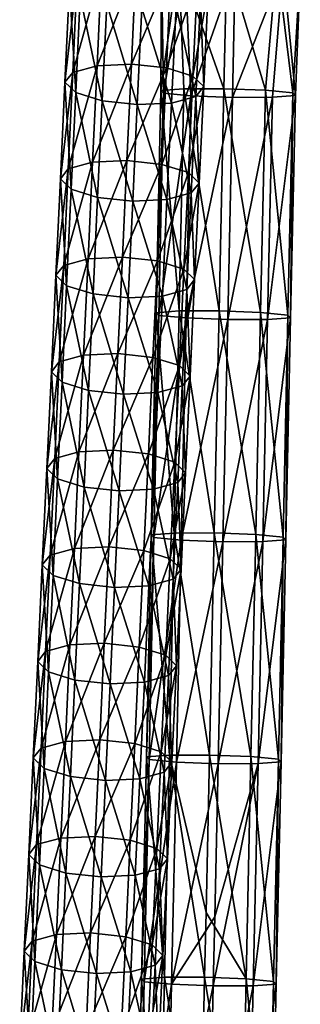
# Model space of a CAD drawing. Header units: millimetres. Extents: x -311 to 311, y 0 to 890.
# Tile 2 of 70: x -266 to -215, y 155 to 331. Entities that reach past the tile are written whole.
import ezdxf

# ---------------------------------------------------------------- set-up
doc = ezdxf.new("R2010")
doc.units = ezdxf.units.MM
doc.header["$LTSCALE"] = 81.481481
for name, color, linetype in [('1', 7, 'CONTINUOUS'), ('2', 7, 'CONTINUOUS'), ('32', 7, 'CONTINUOUS'), ('33', 7, 'CONTINUOUS')]:
    doc.layers.add(name, color=color, linetype=linetype)

msp = doc.modelspace()

# ---------------------------------------------------------------- linework, layer by layer
at = {"layer": '1', "linetype": 'Continuous'}
for points in [[(-240.18, 318.73, -28.37), (-236.04, 319.04, -21.86), (-236.95, 342.16, -24.64), (-240.18, 318.73, -28.37)], [(-240.05, 341.67, -33.68), (-240.18, 318.73, -28.37), (-236.95, 342.16, -24.64), (-240.05, 341.67, -33.68)], [(-239.7, 318.25, -36.07), (-240.18, 318.73, -28.37), (-240.05, 341.67, -33.68), (-239.7, 318.25, -36.07)], [(-235.85, 341.06, -42.25), (-239.7, 318.25, -36.07), (-240.05, 341.67, -33.68), (-235.85, 341.06, -42.25)], [(-236.95, 342.16, -24.64), (-228.86, 319.05, -19.02), (-228.35, 342.23, -20.43), (-236.95, 342.16, -24.64)], [(-236.04, 319.04, -21.86), (-228.86, 319.05, -19.02), (-236.95, 342.16, -24.64), (-236.04, 319.04, -21.86)], [(-234.78, 317.78, -42.01), (-239.7, 318.25, -36.07), (-235.85, 341.06, -42.25), (-234.78, 317.78, -42.01)], [(-226.8, 340.67, -45.34), (-234.78, 317.78, -42.01), (-235.85, 341.06, -42.25), (-226.8, 340.67, -45.34)], [(-227.3, 317.5, -43.92), (-234.78, 317.78, -42.01), (-226.8, 340.67, -45.34), (-227.3, 317.5, -43.92)], [(-241.05, 278.84, -25.93), (-236.91, 279.15, -19.42), (-240.18, 318.73, -28.37), (-241.05, 278.84, -25.93)], [(-239.7, 318.25, -36.07), (-241.05, 278.84, -25.93), (-240.18, 318.73, -28.37), (-239.7, 318.25, -36.07)], [(-240.18, 318.73, -28.37), (-236.91, 279.15, -19.42), (-236.04, 319.04, -21.86), (-240.18, 318.73, -28.37)], [(-236.91, 279.15, -19.42), (-229.73, 279.17, -16.58), (-236.04, 319.04, -21.86), (-236.91, 279.15, -19.42)], [(-236.04, 319.04, -21.86), (-229.73, 279.17, -16.58), (-228.86, 319.05, -19.02), (-236.04, 319.04, -21.86)], [(-240.57, 278.36, -33.63), (-241.05, 278.84, -25.93), (-239.7, 318.25, -36.07), (-240.57, 278.36, -33.63)], [(-234.78, 317.78, -42.01), (-240.57, 278.36, -33.63), (-239.7, 318.25, -36.07), (-234.78, 317.78, -42.01)], [(-235.65, 277.89, -39.57), (-240.57, 278.36, -33.63), (-234.78, 317.78, -42.01), (-235.65, 277.89, -39.57)], [(-227.3, 317.5, -43.92), (-235.65, 277.89, -39.57), (-234.78, 317.78, -42.01), (-227.3, 317.5, -43.92)], [(-228.17, 277.61, -41.48), (-235.65, 277.89, -39.57), (-227.3, 317.5, -43.92), (-228.17, 277.61, -41.48)], [(-241.92, 238.95, -23.49), (-237.78, 239.26, -16.98), (-241.05, 278.84, -25.93), (-241.92, 238.95, -23.49)], [(-240.57, 278.36, -33.63), (-241.92, 238.95, -23.49), (-241.05, 278.84, -25.93), (-240.57, 278.36, -33.63)], [(-241.44, 238.47, -31.19), (-241.92, 238.95, -23.49), (-240.57, 278.36, -33.63), (-241.44, 238.47, -31.19)], [(-235.65, 277.89, -39.57), (-241.44, 238.47, -31.19), (-240.57, 278.36, -33.63), (-235.65, 277.89, -39.57)], [(-236.52, 238, -37.13), (-241.44, 238.47, -31.19), (-235.65, 277.89, -39.57), (-236.52, 238, -37.13)], [(-241.05, 278.84, -25.93), (-237.78, 239.26, -16.98), (-236.91, 279.15, -19.42), (-241.05, 278.84, -25.93)], [(-237.78, 239.26, -16.98), (-230.59, 239.28, -14.14), (-236.91, 279.15, -19.42), (-237.78, 239.26, -16.98)], [(-236.91, 279.15, -19.42), (-230.59, 239.28, -14.14), (-229.73, 279.17, -16.58), (-236.91, 279.15, -19.42)], [(-228.17, 277.61, -41.48), (-236.52, 238, -37.13), (-235.65, 277.89, -39.57), (-228.17, 277.61, -41.48)], [(-229.04, 237.72, -39.04), (-236.52, 238, -37.13), (-228.17, 277.61, -41.48), (-229.04, 237.72, -39.04)], [(-242.78, 199.07, -21.05), (-238.64, 199.38, -14.54), (-241.92, 238.95, -23.49), (-242.78, 199.07, -21.05)], [(-241.44, 238.47, -31.19), (-242.78, 199.07, -21.05), (-241.92, 238.95, -23.49), (-241.44, 238.47, -31.19)], [(-241.92, 238.95, -23.49), (-238.64, 199.38, -14.54), (-237.78, 239.26, -16.98), (-241.92, 238.95, -23.49)], [(-238.64, 199.38, -14.54), (-231.46, 199.39, -11.7), (-237.78, 239.26, -16.98), (-238.64, 199.38, -14.54)], [(-237.78, 239.26, -16.98), (-231.46, 199.39, -11.7), (-230.59, 239.28, -14.14), (-237.78, 239.26, -16.98)], [(-242.3, 198.59, -28.75), (-242.78, 199.07, -21.05), (-241.44, 238.47, -31.19), (-242.3, 198.59, -28.75)], [(-236.52, 238, -37.13), (-242.3, 198.59, -28.75), (-241.44, 238.47, -31.19), (-236.52, 238, -37.13)], [(-237.39, 198.12, -34.69), (-242.3, 198.59, -28.75), (-236.52, 238, -37.13), (-237.39, 198.12, -34.69)], [(-229.04, 237.72, -39.04), (-237.39, 198.12, -34.69), (-236.52, 238, -37.13), (-229.04, 237.72, -39.04)], [(-229.91, 197.84, -36.6), (-237.39, 198.12, -34.69), (-229.04, 237.72, -39.04), (-229.91, 197.84, -36.6)], [(-243.65, 159.18, -18.61), (-239.51, 159.49, -12.1), (-242.78, 199.07, -21.05), (-243.65, 159.18, -18.61)], [(-242.3, 198.59, -28.75), (-243.65, 159.18, -18.61), (-242.78, 199.07, -21.05), (-242.3, 198.59, -28.75)], [(-243.17, 158.7, -26.31), (-243.65, 159.18, -18.61), (-242.3, 198.59, -28.75), (-243.17, 158.7, -26.31)], [(-237.39, 198.12, -34.69), (-243.17, 158.7, -26.31), (-242.3, 198.59, -28.75), (-237.39, 198.12, -34.69)], [(-238.25, 158.23, -32.25), (-243.17, 158.7, -26.31), (-237.39, 198.12, -34.69), (-238.25, 158.23, -32.25)], [(-242.78, 199.07, -21.05), (-239.51, 159.49, -12.1), (-238.64, 199.38, -14.54), (-242.78, 199.07, -21.05)], [(-239.51, 159.49, -12.1), (-232.33, 159.51, -9.26), (-238.64, 199.38, -14.54), (-239.51, 159.49, -12.1)], [(-231.46, 199.39, -11.7), (-238.64, 199.38, -14.54), (-232.07, 171.11, -9.97), (-231.46, 199.39, -11.7)], [(-238.64, 199.38, -14.54), (-232.33, 159.51, -9.26), (-232.07, 171.11, -9.97), (-238.64, 199.38, -14.54)], [(-229.91, 197.84, -36.6), (-238.25, 158.23, -32.25), (-237.39, 198.12, -34.69), (-229.91, 197.84, -36.6)], [(-230.5, 170.34, -34.92), (-238.25, 158.23, -32.25), (-229.91, 197.84, -36.6), (-230.5, 170.34, -34.92)], [(-230.77, 157.95, -34.16), (-238.25, 158.23, -32.25), (-230.5, 170.34, -34.92), (-230.77, 157.95, -34.16)], [(-244.52, 119.29, -16.17), (-240.38, 119.6, -9.66), (-243.65, 159.18, -18.61), (-244.52, 119.29, -16.17)], [(-243.17, 158.7, -26.31), (-244.52, 119.29, -16.17), (-243.65, 159.18, -18.61), (-243.17, 158.7, -26.31)], [(-243.65, 159.18, -18.61), (-240.38, 119.6, -9.66), (-239.51, 159.49, -12.1), (-243.65, 159.18, -18.61)], [(-240.38, 119.6, -9.66), (-233.19, 119.62, -6.82), (-239.51, 159.49, -12.1), (-240.38, 119.6, -9.66)], [(-239.51, 159.49, -12.1), (-233.19, 119.62, -6.82), (-232.33, 159.51, -9.26), (-239.51, 159.49, -12.1)], [(-244.04, 118.81, -23.87), (-244.52, 119.29, -16.17), (-243.17, 158.7, -26.31), (-244.04, 118.81, -23.87)], [(-238.25, 158.23, -32.25), (-244.04, 118.81, -23.87), (-243.17, 158.7, -26.31), (-238.25, 158.23, -32.25)], [(-239.12, 118.34, -29.81), (-244.04, 118.81, -23.87), (-238.25, 158.23, -32.25), (-239.12, 118.34, -29.81)], [(-230.77, 157.95, -34.16), (-239.12, 118.34, -29.81), (-238.25, 158.23, -32.25), (-230.77, 157.95, -34.16)], [(-231.64, 118.06, -31.72), (-239.12, 118.34, -29.81), (-230.77, 157.95, -34.16), (-231.64, 118.06, -31.72)]]:
    msp.add_3dface(points, dxfattribs=at)
at = {"layer": '2', "linetype": 'Continuous'}
for points in [[(-228.35, 342.23, -20.43), (-228.86, 319.05, -19.02), (-221.38, 318.78, -20.93), (-228.35, 342.23, -20.43)], [(-228.35, 342.23, -20.43), (-221.38, 318.78, -20.93), (-219.31, 341.84, -23.52), (-228.35, 342.23, -20.43)], [(-221.38, 318.78, -20.93), (-216.46, 318.3, -26.87), (-219.31, 341.84, -23.52), (-221.38, 318.78, -20.93)], [(-219.31, 341.84, -23.52), (-216.46, 318.3, -26.87), (-215.1, 341.23, -32.09), (-219.31, 341.84, -23.52)], [(-227.3, 317.5, -43.92), (-226.8, 340.67, -45.34), (-218.21, 340.74, -41.13), (-227.3, 317.5, -43.92)], [(-220.12, 317.52, -41.07), (-227.3, 317.5, -43.92), (-218.21, 340.74, -41.13), (-220.12, 317.52, -41.07)], [(-215.98, 317.82, -34.56), (-220.12, 317.52, -41.07), (-218.21, 340.74, -41.13), (-215.98, 317.82, -34.56)], [(-215.1, 341.23, -32.09), (-215.98, 317.82, -34.56), (-218.21, 340.74, -41.13), (-215.1, 341.23, -32.09)], [(-216.46, 318.3, -26.87), (-215.98, 317.82, -34.56), (-215.1, 341.23, -32.09), (-216.46, 318.3, -26.87)], [(-228.86, 319.05, -19.02), (-229.73, 279.17, -16.58), (-222.25, 278.89, -18.49), (-228.86, 319.05, -19.02)], [(-228.86, 319.05, -19.02), (-222.25, 278.89, -18.49), (-221.38, 318.78, -20.93), (-228.86, 319.05, -19.02)], [(-222.25, 278.89, -18.49), (-217.33, 278.42, -24.43), (-221.38, 318.78, -20.93), (-222.25, 278.89, -18.49)], [(-221.38, 318.78, -20.93), (-217.33, 278.42, -24.43), (-216.46, 318.3, -26.87), (-221.38, 318.78, -20.93)], [(-217.33, 278.42, -24.43), (-216.85, 277.94, -32.12), (-216.46, 318.3, -26.87), (-217.33, 278.42, -24.43)], [(-216.46, 318.3, -26.87), (-216.85, 277.94, -32.12), (-215.98, 317.82, -34.56), (-216.46, 318.3, -26.87)], [(-228.17, 277.61, -41.48), (-227.3, 317.5, -43.92), (-220.12, 317.52, -41.07), (-228.17, 277.61, -41.48)], [(-220.99, 277.63, -38.63), (-228.17, 277.61, -41.48), (-220.12, 317.52, -41.07), (-220.99, 277.63, -38.63)], [(-216.85, 277.94, -32.12), (-220.99, 277.63, -38.63), (-215.98, 317.82, -34.56), (-216.85, 277.94, -32.12)], [(-215.98, 317.82, -34.56), (-220.99, 277.63, -38.63), (-220.12, 317.52, -41.07), (-215.98, 317.82, -34.56)], [(-229.73, 279.17, -16.58), (-230.59, 239.28, -14.14), (-223.11, 239, -16.05), (-229.73, 279.17, -16.58)], [(-229.73, 279.17, -16.58), (-223.11, 239, -16.05), (-222.25, 278.89, -18.49), (-229.73, 279.17, -16.58)], [(-229.04, 237.72, -39.04), (-228.17, 277.61, -41.48), (-220.99, 277.63, -38.63), (-229.04, 237.72, -39.04)], [(-221.86, 237.74, -36.2), (-229.04, 237.72, -39.04), (-220.99, 277.63, -38.63), (-221.86, 237.74, -36.2)], [(-223.11, 239, -16.05), (-218.19, 238.53, -21.99), (-222.25, 278.89, -18.49), (-223.11, 239, -16.05)], [(-222.25, 278.89, -18.49), (-218.19, 238.53, -21.99), (-217.33, 278.42, -24.43), (-222.25, 278.89, -18.49)], [(-217.71, 238.05, -29.68), (-221.86, 237.74, -36.2), (-216.85, 277.94, -32.12), (-217.71, 238.05, -29.68)], [(-216.85, 277.94, -32.12), (-221.86, 237.74, -36.2), (-220.99, 277.63, -38.63), (-216.85, 277.94, -32.12)], [(-218.19, 238.53, -21.99), (-217.71, 238.05, -29.68), (-217.33, 278.42, -24.43), (-218.19, 238.53, -21.99)], [(-217.33, 278.42, -24.43), (-217.71, 238.05, -29.68), (-216.85, 277.94, -32.12), (-217.33, 278.42, -24.43)], [(-230.59, 239.28, -14.14), (-231.46, 199.39, -11.7), (-223.98, 199.11, -13.61), (-230.59, 239.28, -14.14)], [(-230.59, 239.28, -14.14), (-223.98, 199.11, -13.61), (-223.11, 239, -16.05), (-230.59, 239.28, -14.14)], [(-223.98, 199.11, -13.61), (-219.06, 198.64, -19.55), (-223.11, 239, -16.05), (-223.98, 199.11, -13.61)], [(-223.11, 239, -16.05), (-219.06, 198.64, -19.55), (-218.19, 238.53, -21.99), (-223.11, 239, -16.05)], [(-229.91, 197.84, -36.6), (-229.04, 237.72, -39.04), (-221.86, 237.74, -36.2), (-229.91, 197.84, -36.6)], [(-222.72, 197.86, -33.76), (-229.91, 197.84, -36.6), (-221.86, 237.74, -36.2), (-222.72, 197.86, -33.76)], [(-218.58, 198.16, -27.24), (-222.72, 197.86, -33.76), (-217.71, 238.05, -29.68), (-218.58, 198.16, -27.24)], [(-217.71, 238.05, -29.68), (-222.72, 197.86, -33.76), (-221.86, 237.74, -36.2), (-217.71, 238.05, -29.68)], [(-219.06, 198.64, -19.55), (-218.58, 198.16, -27.24), (-218.19, 238.53, -21.99), (-219.06, 198.64, -19.55)], [(-218.19, 238.53, -21.99), (-218.58, 198.16, -27.24), (-217.71, 238.05, -29.68), (-218.19, 238.53, -21.99)], [(-231.46, 199.39, -11.7), (-232.07, 171.11, -9.97), (-224.85, 159.23, -11.17), (-231.46, 199.39, -11.7)], [(-231.46, 199.39, -11.7), (-224.85, 159.23, -11.17), (-223.98, 199.11, -13.61), (-231.46, 199.39, -11.7)], [(-224.85, 159.23, -11.17), (-219.93, 158.76, -17.11), (-223.98, 199.11, -13.61), (-224.85, 159.23, -11.17)], [(-223.98, 199.11, -13.61), (-219.93, 158.76, -17.11), (-219.06, 198.64, -19.55), (-223.98, 199.11, -13.61)], [(-219.45, 158.28, -24.8), (-223.59, 157.97, -31.32), (-218.58, 198.16, -27.24), (-219.45, 158.28, -24.8)], [(-218.58, 198.16, -27.24), (-223.59, 157.97, -31.32), (-222.72, 197.86, -33.76), (-218.58, 198.16, -27.24)], [(-219.93, 158.76, -17.11), (-219.45, 158.28, -24.8), (-219.06, 198.64, -19.55), (-219.93, 158.76, -17.11)], [(-219.06, 198.64, -19.55), (-219.45, 158.28, -24.8), (-218.58, 198.16, -27.24), (-219.06, 198.64, -19.55)], [(-230.77, 157.95, -34.16), (-230.5, 170.34, -34.92), (-222.72, 197.86, -33.76), (-230.77, 157.95, -34.16)], [(-223.59, 157.97, -31.32), (-230.77, 157.95, -34.16), (-222.72, 197.86, -33.76), (-223.59, 157.97, -31.32)], [(-230.5, 170.34, -34.92), (-229.91, 197.84, -36.6), (-222.72, 197.86, -33.76), (-230.5, 170.34, -34.92)], [(-232.07, 171.11, -9.97), (-232.33, 159.51, -9.26), (-224.85, 159.23, -11.17), (-232.07, 171.11, -9.97)], [(-232.33, 159.51, -9.26), (-233.19, 119.62, -6.82), (-225.71, 119.34, -8.73), (-232.33, 159.51, -9.26)], [(-232.33, 159.51, -9.26), (-225.71, 119.34, -8.73), (-224.85, 159.23, -11.17), (-232.33, 159.51, -9.26)], [(-225.71, 119.34, -8.73), (-220.79, 118.87, -14.67), (-224.85, 159.23, -11.17), (-225.71, 119.34, -8.73)], [(-224.85, 159.23, -11.17), (-220.79, 118.87, -14.67), (-219.93, 158.76, -17.11), (-224.85, 159.23, -11.17)], [(-231.64, 118.06, -31.72), (-230.77, 157.95, -34.16), (-223.59, 157.97, -31.32), (-231.64, 118.06, -31.72)], [(-224.46, 118.08, -28.88), (-231.64, 118.06, -31.72), (-223.59, 157.97, -31.32), (-224.46, 118.08, -28.88)], [(-220.31, 118.39, -22.36), (-224.46, 118.08, -28.88), (-219.45, 158.28, -24.8), (-220.31, 118.39, -22.36)], [(-219.45, 158.28, -24.8), (-224.46, 118.08, -28.88), (-223.59, 157.97, -31.32), (-219.45, 158.28, -24.8)], [(-220.79, 118.87, -14.67), (-220.31, 118.39, -22.36), (-219.93, 158.76, -17.11), (-220.79, 118.87, -14.67)], [(-219.93, 158.76, -17.11), (-220.31, 118.39, -22.36), (-219.45, 158.28, -24.8), (-219.93, 158.76, -17.11)]]:
    msp.add_3dface(points, dxfattribs=at)
at = {"layer": '32', "linetype": 'Continuous'}
for points in [[(-256.04, 322, -514.06), (-257.44, 320.23, -507.99), (-255.22, 339.34, -508.8), (-256.04, 322, -514.06)], [(-255.22, 339.34, -508.8), (-257.44, 320.23, -507.99), (-256.63, 337.57, -502.73), (-255.22, 339.34, -508.8)], [(-257.44, 320.23, -507.99), (-255.51, 318.36, -502.11), (-256.63, 337.57, -502.73), (-257.44, 320.23, -507.99)], [(-256.63, 337.57, -502.73), (-255.51, 318.36, -502.11), (-254.7, 335.69, -496.85), (-256.63, 337.57, -502.73)], [(-255.51, 318.36, -502.11), (-250.75, 316.88, -497.98), (-254.7, 335.69, -496.85), (-255.51, 318.36, -502.11)], [(-254.7, 335.69, -496.85), (-250.75, 316.88, -497.98), (-249.94, 334.22, -492.72), (-254.7, 335.69, -496.85)], [(-250.75, 316.88, -497.98), (-244.44, 316.2, -496.72), (-249.94, 334.22, -492.72), (-250.75, 316.88, -497.98)], [(-249.94, 334.22, -492.72), (-244.44, 316.2, -496.72), (-243.63, 333.53, -491.46), (-249.94, 334.22, -492.72)], [(-237.46, 333.83, -493.39), (-233.9, 317.69, -503.26), (-233.09, 335.03, -498), (-237.46, 333.83, -493.39)], [(-244.44, 316.2, -496.72), (-238.28, 316.49, -498.65), (-243.63, 333.53, -491.46), (-244.44, 316.2, -496.72)], [(-243.63, 333.53, -491.46), (-238.28, 316.49, -498.65), (-237.46, 333.83, -493.39), (-243.63, 333.53, -491.46)], [(-238.28, 316.49, -498.65), (-233.9, 317.69, -503.26), (-237.46, 333.83, -493.39), (-238.28, 316.49, -498.65)], [(-256.85, 304.67, -519.32), (-258.26, 302.89, -513.26), (-256.04, 322, -514.06), (-256.85, 304.67, -519.32)], [(-256.04, 322, -514.06), (-258.26, 302.89, -513.26), (-257.44, 320.23, -507.99), (-256.04, 322, -514.06)], [(-258.26, 302.89, -513.26), (-256.33, 301.02, -507.37), (-257.44, 320.23, -507.99), (-258.26, 302.89, -513.26)], [(-257.44, 320.23, -507.99), (-256.33, 301.02, -507.37), (-255.51, 318.36, -502.11), (-257.44, 320.23, -507.99)], [(-256.33, 301.02, -507.37), (-251.57, 299.54, -503.24), (-255.51, 318.36, -502.11), (-256.33, 301.02, -507.37)], [(-255.51, 318.36, -502.11), (-251.57, 299.54, -503.24), (-250.75, 316.88, -497.98), (-255.51, 318.36, -502.11)], [(-251.57, 299.54, -503.24), (-245.26, 298.86, -501.98), (-250.75, 316.88, -497.98), (-251.57, 299.54, -503.24)], [(-250.75, 316.88, -497.98), (-245.26, 298.86, -501.98), (-244.44, 316.2, -496.72), (-250.75, 316.88, -497.98)], [(-238.28, 316.49, -498.65), (-234.72, 300.35, -508.53), (-233.9, 317.69, -503.26), (-238.28, 316.49, -498.65)], [(-245.26, 298.86, -501.98), (-239.09, 299.16, -503.91), (-244.44, 316.2, -496.72), (-245.26, 298.86, -501.98)], [(-244.44, 316.2, -496.72), (-239.09, 299.16, -503.91), (-238.28, 316.49, -498.65), (-244.44, 316.2, -496.72)], [(-239.09, 299.16, -503.91), (-234.72, 300.35, -508.53), (-238.28, 316.49, -498.65), (-239.09, 299.16, -503.91)], [(-257.67, 287.33, -524.58), (-259.07, 285.56, -518.52), (-256.85, 304.67, -519.32), (-257.67, 287.33, -524.58)], [(-256.85, 304.67, -519.32), (-259.07, 285.56, -518.52), (-258.26, 302.89, -513.26), (-256.85, 304.67, -519.32)], [(-259.07, 285.56, -518.52), (-257.14, 283.68, -512.63), (-258.26, 302.89, -513.26), (-259.07, 285.56, -518.52)], [(-258.26, 302.89, -513.26), (-257.14, 283.68, -512.63), (-256.33, 301.02, -507.37), (-258.26, 302.89, -513.26)], [(-257.14, 283.68, -512.63), (-252.38, 282.21, -508.51), (-256.33, 301.02, -507.37), (-257.14, 283.68, -512.63)], [(-256.33, 301.02, -507.37), (-252.38, 282.21, -508.51), (-251.57, 299.54, -503.24), (-256.33, 301.02, -507.37)], [(-252.38, 282.21, -508.51), (-246.07, 281.52, -507.24), (-251.57, 299.54, -503.24), (-252.38, 282.21, -508.51)], [(-251.57, 299.54, -503.24), (-246.07, 281.52, -507.24), (-245.26, 298.86, -501.98), (-251.57, 299.54, -503.24)], [(-246.07, 281.52, -507.24), (-239.91, 281.82, -509.17), (-245.26, 298.86, -501.98), (-246.07, 281.52, -507.24)], [(-245.26, 298.86, -501.98), (-239.91, 281.82, -509.17), (-239.09, 299.16, -503.91), (-245.26, 298.86, -501.98)], [(-239.91, 281.82, -509.17), (-235.53, 283.02, -513.79), (-239.09, 299.16, -503.91), (-239.91, 281.82, -509.17)], [(-239.09, 299.16, -503.91), (-235.53, 283.02, -513.79), (-234.72, 300.35, -508.53), (-239.09, 299.16, -503.91)], [(-258.48, 269.99, -529.84), (-259.89, 268.22, -523.78), (-257.67, 287.33, -524.58), (-258.48, 269.99, -529.84)], [(-257.67, 287.33, -524.58), (-259.89, 268.22, -523.78), (-259.07, 285.56, -518.52), (-257.67, 287.33, -524.58)], [(-259.89, 268.22, -523.78), (-257.96, 266.34, -517.89), (-259.07, 285.56, -518.52), (-259.89, 268.22, -523.78)], [(-259.07, 285.56, -518.52), (-257.96, 266.34, -517.89), (-257.14, 283.68, -512.63), (-259.07, 285.56, -518.52)], [(-257.96, 266.34, -517.89), (-253.2, 264.87, -513.77), (-257.14, 283.68, -512.63), (-257.96, 266.34, -517.89)], [(-257.14, 283.68, -512.63), (-253.2, 264.87, -513.77), (-252.38, 282.21, -508.51), (-257.14, 283.68, -512.63)], [(-239.91, 281.82, -509.17), (-236.35, 265.68, -519.05), (-235.53, 283.02, -513.79), (-239.91, 281.82, -509.17)], [(-253.2, 264.87, -513.77), (-246.89, 264.19, -512.5), (-252.38, 282.21, -508.51), (-253.2, 264.87, -513.77)], [(-252.38, 282.21, -508.51), (-246.89, 264.19, -512.5), (-246.07, 281.52, -507.24), (-252.38, 282.21, -508.51)], [(-246.89, 264.19, -512.5), (-240.72, 264.48, -514.43), (-246.07, 281.52, -507.24), (-246.89, 264.19, -512.5)], [(-246.07, 281.52, -507.24), (-240.72, 264.48, -514.43), (-239.91, 281.82, -509.17), (-246.07, 281.52, -507.24)], [(-240.72, 264.48, -514.43), (-236.35, 265.68, -519.05), (-239.91, 281.82, -509.17), (-240.72, 264.48, -514.43)], [(-259.29, 252.66, -535.1), (-260.7, 250.88, -529.04), (-258.48, 269.99, -529.84), (-259.29, 252.66, -535.1)], [(-258.48, 269.99, -529.84), (-260.7, 250.88, -529.04), (-259.89, 268.22, -523.78), (-258.48, 269.99, -529.84)], [(-260.7, 250.88, -529.04), (-258.77, 249.01, -523.16), (-259.89, 268.22, -523.78), (-260.7, 250.88, -529.04)], [(-259.89, 268.22, -523.78), (-258.77, 249.01, -523.16), (-257.96, 266.34, -517.89), (-259.89, 268.22, -523.78)], [(-258.77, 249.01, -523.16), (-254.01, 247.53, -519.03), (-257.96, 266.34, -517.89), (-258.77, 249.01, -523.16)], [(-257.96, 266.34, -517.89), (-254.01, 247.53, -519.03), (-253.2, 264.87, -513.77), (-257.96, 266.34, -517.89)], [(-240.72, 264.48, -514.43), (-237.16, 248.34, -524.31), (-236.35, 265.68, -519.05), (-240.72, 264.48, -514.43)], [(-254.01, 247.53, -519.03), (-247.7, 246.85, -517.76), (-253.2, 264.87, -513.77), (-254.01, 247.53, -519.03)], [(-253.2, 264.87, -513.77), (-247.7, 246.85, -517.76), (-246.89, 264.19, -512.5), (-253.2, 264.87, -513.77)], [(-247.7, 246.85, -517.76), (-241.53, 247.15, -519.69), (-246.89, 264.19, -512.5), (-247.7, 246.85, -517.76)], [(-246.89, 264.19, -512.5), (-241.53, 247.15, -519.69), (-240.72, 264.48, -514.43), (-246.89, 264.19, -512.5)], [(-241.53, 247.15, -519.69), (-237.16, 248.34, -524.31), (-240.72, 264.48, -514.43), (-241.53, 247.15, -519.69)], [(-260.11, 235.32, -540.36), (-261.52, 233.55, -534.3), (-259.29, 252.66, -535.1), (-260.11, 235.32, -540.36)], [(-259.29, 252.66, -535.1), (-261.52, 233.55, -534.3), (-260.7, 250.88, -529.04), (-259.29, 252.66, -535.1)], [(-261.52, 233.55, -534.3), (-259.58, 231.67, -528.42), (-260.7, 250.88, -529.04), (-261.52, 233.55, -534.3)], [(-260.7, 250.88, -529.04), (-259.58, 231.67, -528.42), (-258.77, 249.01, -523.16), (-260.7, 250.88, -529.04)], [(-259.58, 231.67, -528.42), (-254.83, 230.19, -524.29), (-258.77, 249.01, -523.16), (-259.58, 231.67, -528.42)], [(-258.77, 249.01, -523.16), (-254.83, 230.19, -524.29), (-254.01, 247.53, -519.03), (-258.77, 249.01, -523.16)], [(-241.53, 247.15, -519.69), (-237.97, 231, -529.57), (-237.16, 248.34, -524.31), (-241.53, 247.15, -519.69)], [(-254.83, 230.19, -524.29), (-248.52, 229.51, -523.02), (-254.01, 247.53, -519.03), (-254.83, 230.19, -524.29)], [(-254.01, 247.53, -519.03), (-248.52, 229.51, -523.02), (-247.7, 246.85, -517.76), (-254.01, 247.53, -519.03)], [(-248.52, 229.51, -523.02), (-242.35, 229.81, -524.95), (-247.7, 246.85, -517.76), (-248.52, 229.51, -523.02)], [(-247.7, 246.85, -517.76), (-242.35, 229.81, -524.95), (-241.53, 247.15, -519.69), (-247.7, 246.85, -517.76)], [(-242.35, 229.81, -524.95), (-237.97, 231, -529.57), (-241.53, 247.15, -519.69), (-242.35, 229.81, -524.95)], [(-260.92, 217.98, -545.62), (-262.33, 216.21, -539.56), (-260.11, 235.32, -540.36), (-260.92, 217.98, -545.62)], [(-260.11, 235.32, -540.36), (-262.33, 216.21, -539.56), (-261.52, 233.55, -534.3), (-260.11, 235.32, -540.36)], [(-262.33, 216.21, -539.56), (-260.4, 214.33, -533.68), (-261.52, 233.55, -534.3), (-262.33, 216.21, -539.56)], [(-261.52, 233.55, -534.3), (-260.4, 214.33, -533.68), (-259.58, 231.67, -528.42), (-261.52, 233.55, -534.3)], [(-260.4, 214.33, -533.68), (-255.64, 212.86, -529.55), (-259.58, 231.67, -528.42), (-260.4, 214.33, -533.68)], [(-259.58, 231.67, -528.42), (-255.64, 212.86, -529.55), (-254.83, 230.19, -524.29), (-259.58, 231.67, -528.42)], [(-255.64, 212.86, -529.55), (-249.33, 212.18, -528.28), (-254.83, 230.19, -524.29), (-255.64, 212.86, -529.55)], [(-254.83, 230.19, -524.29), (-249.33, 212.18, -528.28), (-248.52, 229.51, -523.02), (-254.83, 230.19, -524.29)], [(-242.35, 229.81, -524.95), (-238.79, 213.67, -534.83), (-237.97, 231, -529.57), (-242.35, 229.81, -524.95)], [(-249.33, 212.18, -528.28), (-243.16, 212.47, -530.21), (-248.52, 229.51, -523.02), (-249.33, 212.18, -528.28)], [(-248.52, 229.51, -523.02), (-243.16, 212.47, -530.21), (-242.35, 229.81, -524.95), (-248.52, 229.51, -523.02)], [(-243.16, 212.47, -530.21), (-238.79, 213.67, -534.83), (-242.35, 229.81, -524.95), (-243.16, 212.47, -530.21)], [(-261.74, 200.65, -550.88), (-263.15, 198.87, -544.82), (-260.92, 217.98, -545.62), (-261.74, 200.65, -550.88)], [(-260.92, 217.98, -545.62), (-263.15, 198.87, -544.82), (-262.33, 216.21, -539.56), (-260.92, 217.98, -545.62)], [(-263.15, 198.87, -544.82), (-261.21, 197, -538.94), (-262.33, 216.21, -539.56), (-263.15, 198.87, -544.82)], [(-262.33, 216.21, -539.56), (-261.21, 197, -538.94), (-260.4, 214.33, -533.68), (-262.33, 216.21, -539.56)], [(-261.21, 197, -538.94), (-256.46, 195.52, -534.81), (-260.4, 214.33, -533.68), (-261.21, 197, -538.94)], [(-260.4, 214.33, -533.68), (-256.46, 195.52, -534.81), (-255.64, 212.86, -529.55), (-260.4, 214.33, -533.68)], [(-256.46, 195.52, -534.81), (-250.15, 194.84, -533.54), (-255.64, 212.86, -529.55), (-256.46, 195.52, -534.81)], [(-255.64, 212.86, -529.55), (-250.15, 194.84, -533.54), (-249.33, 212.18, -528.28), (-255.64, 212.86, -529.55)], [(-249.33, 212.18, -528.28), (-243.98, 195.14, -535.47), (-243.16, 212.47, -530.21), (-249.33, 212.18, -528.28)], [(-243.98, 195.14, -535.47), (-239.6, 196.33, -540.09), (-243.16, 212.47, -530.21), (-243.98, 195.14, -535.47)], [(-243.16, 212.47, -530.21), (-239.6, 196.33, -540.09), (-238.79, 213.67, -534.83), (-243.16, 212.47, -530.21)], [(-250.15, 194.84, -533.54), (-243.98, 195.14, -535.47), (-249.33, 212.18, -528.28), (-250.15, 194.84, -533.54)], [(-262.55, 183.31, -556.14), (-263.96, 181.54, -550.08), (-261.74, 200.65, -550.88), (-262.55, 183.31, -556.14)], [(-261.74, 200.65, -550.88), (-263.96, 181.54, -550.08), (-263.15, 198.87, -544.82), (-261.74, 200.65, -550.88)], [(-263.96, 181.54, -550.08), (-262.03, 179.66, -544.2), (-263.15, 198.87, -544.82), (-263.96, 181.54, -550.08)], [(-263.15, 198.87, -544.82), (-262.03, 179.66, -544.2), (-261.21, 197, -538.94), (-263.15, 198.87, -544.82)], [(-262.03, 179.66, -544.2), (-257.27, 178.18, -540.07), (-261.21, 197, -538.94), (-262.03, 179.66, -544.2)], [(-261.21, 197, -538.94), (-257.27, 178.18, -540.07), (-256.46, 195.52, -534.81), (-261.21, 197, -538.94)], [(-243.98, 195.14, -535.47), (-240.42, 178.99, -545.35), (-239.6, 196.33, -540.09), (-243.98, 195.14, -535.47)], [(-257.27, 178.18, -540.07), (-250.96, 177.5, -538.8), (-256.46, 195.52, -534.81), (-257.27, 178.18, -540.07)], [(-256.46, 195.52, -534.81), (-250.96, 177.5, -538.8), (-250.15, 194.84, -533.54), (-256.46, 195.52, -534.81)], [(-250.96, 177.5, -538.8), (-244.79, 177.8, -540.74), (-250.15, 194.84, -533.54), (-250.96, 177.5, -538.8)], [(-250.15, 194.84, -533.54), (-244.79, 177.8, -540.74), (-243.98, 195.14, -535.47), (-250.15, 194.84, -533.54)], [(-244.79, 177.8, -540.74), (-240.42, 178.99, -545.35), (-243.98, 195.14, -535.47), (-244.79, 177.8, -540.74)], [(-263.37, 165.97, -561.4), (-264.78, 164.2, -555.34), (-262.55, 183.31, -556.14), (-263.37, 165.97, -561.4)], [(-262.55, 183.31, -556.14), (-264.78, 164.2, -555.34), (-263.96, 181.54, -550.08), (-262.55, 183.31, -556.14)], [(-264.78, 164.2, -555.34), (-262.84, 162.32, -549.46), (-263.96, 181.54, -550.08), (-264.78, 164.2, -555.34)], [(-263.96, 181.54, -550.08), (-262.84, 162.32, -549.46), (-262.03, 179.66, -544.2), (-263.96, 181.54, -550.08)], [(-262.84, 162.32, -549.46), (-258.08, 160.85, -545.33), (-262.03, 179.66, -544.2), (-262.84, 162.32, -549.46)], [(-262.03, 179.66, -544.2), (-258.08, 160.85, -545.33), (-257.27, 178.18, -540.07), (-262.03, 179.66, -544.2)], [(-244.79, 177.8, -540.74), (-241.23, 161.66, -550.61), (-240.42, 178.99, -545.35), (-244.79, 177.8, -540.74)], [(-258.08, 160.85, -545.33), (-251.78, 160.17, -544.06), (-257.27, 178.18, -540.07), (-258.08, 160.85, -545.33)], [(-257.27, 178.18, -540.07), (-251.78, 160.17, -544.06), (-250.96, 177.5, -538.8), (-257.27, 178.18, -540.07)], [(-251.78, 160.17, -544.06), (-245.61, 160.46, -546), (-250.96, 177.5, -538.8), (-251.78, 160.17, -544.06)], [(-250.96, 177.5, -538.8), (-245.61, 160.46, -546), (-244.79, 177.8, -540.74), (-250.96, 177.5, -538.8)], [(-245.61, 160.46, -546), (-241.23, 161.66, -550.61), (-244.79, 177.8, -540.74), (-245.61, 160.46, -546)], [(-264.18, 148.63, -566.66), (-265.59, 146.86, -560.6), (-263.37, 165.97, -561.4), (-264.18, 148.63, -566.66)], [(-263.37, 165.97, -561.4), (-265.59, 146.86, -560.6), (-264.78, 164.2, -555.34), (-263.37, 165.97, -561.4)], [(-265.59, 146.86, -560.6), (-263.66, 144.99, -554.72), (-264.78, 164.2, -555.34), (-265.59, 146.86, -560.6)], [(-264.78, 164.2, -555.34), (-263.66, 144.99, -554.72), (-262.84, 162.32, -549.46), (-264.78, 164.2, -555.34)], [(-263.66, 144.99, -554.72), (-258.9, 143.51, -550.59), (-262.84, 162.32, -549.46), (-263.66, 144.99, -554.72)], [(-262.84, 162.32, -549.46), (-258.9, 143.51, -550.59), (-258.08, 160.85, -545.33), (-262.84, 162.32, -549.46)], [(-245.61, 160.46, -546), (-242.05, 144.32, -555.87), (-241.23, 161.66, -550.61), (-245.61, 160.46, -546)], [(-258.9, 143.51, -550.59), (-252.59, 142.83, -549.32), (-258.08, 160.85, -545.33), (-258.9, 143.51, -550.59)], [(-258.08, 160.85, -545.33), (-252.59, 142.83, -549.32), (-251.78, 160.17, -544.06), (-258.08, 160.85, -545.33)], [(-252.59, 142.83, -549.32), (-246.42, 143.13, -551.26), (-251.78, 160.17, -544.06), (-252.59, 142.83, -549.32)], [(-251.78, 160.17, -544.06), (-246.42, 143.13, -551.26), (-245.61, 160.46, -546), (-251.78, 160.17, -544.06)], [(-246.42, 143.13, -551.26), (-242.05, 144.32, -555.87), (-245.61, 160.46, -546), (-246.42, 143.13, -551.26)]]:
    msp.add_3dface(points, dxfattribs=at)
at = {"layer": '33', "linetype": 'Continuous'}
for points in [[(-256.04, 322, -514.06), (-255.22, 339.34, -508.8), (-250.85, 340.54, -513.41), (-256.04, 322, -514.06)], [(-251.66, 323.2, -518.67), (-256.04, 322, -514.06), (-250.85, 340.54, -513.41), (-251.66, 323.2, -518.67)], [(-245.49, 323.5, -520.6), (-251.66, 323.2, -518.67), (-244.68, 340.83, -515.34), (-245.49, 323.5, -520.6)], [(-244.68, 340.83, -515.34), (-251.66, 323.2, -518.67), (-250.85, 340.54, -513.41), (-244.68, 340.83, -515.34)], [(-238.37, 340.15, -514.08), (-245.49, 323.5, -520.6), (-244.68, 340.83, -515.34), (-238.37, 340.15, -514.08)], [(-239.18, 322.81, -519.34), (-245.49, 323.5, -520.6), (-238.37, 340.15, -514.08), (-239.18, 322.81, -519.34)], [(-233.61, 338.68, -509.95), (-239.18, 322.81, -519.34), (-238.37, 340.15, -514.08), (-233.61, 338.68, -509.95)], [(-234.43, 321.34, -515.21), (-239.18, 322.81, -519.34), (-233.61, 338.68, -509.95), (-234.43, 321.34, -515.21)], [(-231.68, 336.8, -504.07), (-234.43, 321.34, -515.21), (-233.61, 338.68, -509.95), (-231.68, 336.8, -504.07)], [(-232.49, 319.46, -509.33), (-234.43, 321.34, -515.21), (-231.68, 336.8, -504.07), (-232.49, 319.46, -509.33)], [(-233.09, 335.03, -498), (-232.49, 319.46, -509.33), (-231.68, 336.8, -504.07), (-233.09, 335.03, -498)], [(-233.09, 335.03, -498), (-233.9, 317.69, -503.26), (-232.49, 319.46, -509.33), (-233.09, 335.03, -498)], [(-256.85, 304.67, -519.32), (-256.04, 322, -514.06), (-251.66, 323.2, -518.67), (-256.85, 304.67, -519.32)], [(-252.48, 305.86, -523.93), (-256.85, 304.67, -519.32), (-251.66, 323.2, -518.67), (-252.48, 305.86, -523.93)], [(-246.31, 306.16, -525.87), (-252.48, 305.86, -523.93), (-245.49, 323.5, -520.6), (-246.31, 306.16, -525.87)], [(-245.49, 323.5, -520.6), (-252.48, 305.86, -523.93), (-251.66, 323.2, -518.67), (-245.49, 323.5, -520.6)], [(-239.18, 322.81, -519.34), (-246.31, 306.16, -525.87), (-245.49, 323.5, -520.6), (-239.18, 322.81, -519.34)], [(-240, 305.48, -524.6), (-246.31, 306.16, -525.87), (-239.18, 322.81, -519.34), (-240, 305.48, -524.6)], [(-234.43, 321.34, -515.21), (-240, 305.48, -524.6), (-239.18, 322.81, -519.34), (-234.43, 321.34, -515.21)], [(-235.24, 304, -520.47), (-240, 305.48, -524.6), (-234.43, 321.34, -515.21), (-235.24, 304, -520.47)], [(-232.49, 319.46, -509.33), (-235.24, 304, -520.47), (-234.43, 321.34, -515.21), (-232.49, 319.46, -509.33)], [(-233.31, 302.13, -514.59), (-235.24, 304, -520.47), (-232.49, 319.46, -509.33), (-233.31, 302.13, -514.59)], [(-233.9, 317.69, -503.26), (-233.31, 302.13, -514.59), (-232.49, 319.46, -509.33), (-233.9, 317.69, -503.26)], [(-233.9, 317.69, -503.26), (-234.72, 300.35, -508.53), (-233.31, 302.13, -514.59), (-233.9, 317.69, -503.26)], [(-247.12, 288.82, -531.13), (-253.29, 288.53, -529.19), (-246.31, 306.16, -525.87), (-247.12, 288.82, -531.13)], [(-246.31, 306.16, -525.87), (-253.29, 288.53, -529.19), (-252.48, 305.86, -523.93), (-246.31, 306.16, -525.87)], [(-240, 305.48, -524.6), (-247.12, 288.82, -531.13), (-246.31, 306.16, -525.87), (-240, 305.48, -524.6)], [(-257.67, 287.33, -524.58), (-256.85, 304.67, -519.32), (-252.48, 305.86, -523.93), (-257.67, 287.33, -524.58)], [(-253.29, 288.53, -529.19), (-257.67, 287.33, -524.58), (-252.48, 305.86, -523.93), (-253.29, 288.53, -529.19)], [(-240.81, 288.14, -529.86), (-247.12, 288.82, -531.13), (-240, 305.48, -524.6), (-240.81, 288.14, -529.86)], [(-235.24, 304, -520.47), (-240.81, 288.14, -529.86), (-240, 305.48, -524.6), (-235.24, 304, -520.47)], [(-236.06, 286.66, -525.73), (-240.81, 288.14, -529.86), (-235.24, 304, -520.47), (-236.06, 286.66, -525.73)], [(-233.31, 302.13, -514.59), (-236.06, 286.66, -525.73), (-235.24, 304, -520.47), (-233.31, 302.13, -514.59)], [(-234.12, 284.79, -519.85), (-236.06, 286.66, -525.73), (-233.31, 302.13, -514.59), (-234.12, 284.79, -519.85)], [(-234.72, 300.35, -508.53), (-234.12, 284.79, -519.85), (-233.31, 302.13, -514.59), (-234.72, 300.35, -508.53)], [(-234.72, 300.35, -508.53), (-235.53, 283.02, -513.79), (-234.12, 284.79, -519.85), (-234.72, 300.35, -508.53)], [(-258.48, 269.99, -529.84), (-257.67, 287.33, -524.58), (-253.29, 288.53, -529.19), (-258.48, 269.99, -529.84)], [(-254.11, 271.19, -534.45), (-258.48, 269.99, -529.84), (-253.29, 288.53, -529.19), (-254.11, 271.19, -534.45)], [(-247.94, 271.49, -536.39), (-254.11, 271.19, -534.45), (-247.12, 288.82, -531.13), (-247.94, 271.49, -536.39)], [(-247.12, 288.82, -531.13), (-254.11, 271.19, -534.45), (-253.29, 288.53, -529.19), (-247.12, 288.82, -531.13)], [(-240.81, 288.14, -529.86), (-247.94, 271.49, -536.39), (-247.12, 288.82, -531.13), (-240.81, 288.14, -529.86)], [(-241.63, 270.8, -535.12), (-247.94, 271.49, -536.39), (-240.81, 288.14, -529.86), (-241.63, 270.8, -535.12)], [(-236.06, 286.66, -525.73), (-241.63, 270.8, -535.12), (-240.81, 288.14, -529.86), (-236.06, 286.66, -525.73)], [(-236.87, 269.33, -530.99), (-241.63, 270.8, -535.12), (-236.06, 286.66, -525.73), (-236.87, 269.33, -530.99)], [(-234.12, 284.79, -519.85), (-236.87, 269.33, -530.99), (-236.06, 286.66, -525.73), (-234.12, 284.79, -519.85)], [(-234.94, 267.45, -525.11), (-236.87, 269.33, -530.99), (-234.12, 284.79, -519.85), (-234.94, 267.45, -525.11)], [(-235.53, 283.02, -513.79), (-234.94, 267.45, -525.11), (-234.12, 284.79, -519.85), (-235.53, 283.02, -513.79)], [(-235.53, 283.02, -513.79), (-236.35, 265.68, -519.05), (-234.94, 267.45, -525.11), (-235.53, 283.02, -513.79)], [(-259.29, 252.66, -535.1), (-258.48, 269.99, -529.84), (-254.11, 271.19, -534.45), (-259.29, 252.66, -535.1)], [(-254.92, 253.85, -539.71), (-259.29, 252.66, -535.1), (-254.11, 271.19, -534.45), (-254.92, 253.85, -539.71)], [(-248.75, 254.15, -541.65), (-254.92, 253.85, -539.71), (-247.94, 271.49, -536.39), (-248.75, 254.15, -541.65)], [(-247.94, 271.49, -536.39), (-254.92, 253.85, -539.71), (-254.11, 271.19, -534.45), (-247.94, 271.49, -536.39)], [(-241.63, 270.8, -535.12), (-248.75, 254.15, -541.65), (-247.94, 271.49, -536.39), (-241.63, 270.8, -535.12)], [(-242.44, 253.47, -540.38), (-248.75, 254.15, -541.65), (-241.63, 270.8, -535.12), (-242.44, 253.47, -540.38)], [(-236.87, 269.33, -530.99), (-242.44, 253.47, -540.38), (-241.63, 270.8, -535.12), (-236.87, 269.33, -530.99)], [(-237.68, 251.99, -536.25), (-242.44, 253.47, -540.38), (-236.87, 269.33, -530.99), (-237.68, 251.99, -536.25)], [(-234.94, 267.45, -525.11), (-237.68, 251.99, -536.25), (-236.87, 269.33, -530.99), (-234.94, 267.45, -525.11)], [(-235.75, 250.11, -530.37), (-237.68, 251.99, -536.25), (-234.94, 267.45, -525.11), (-235.75, 250.11, -530.37)], [(-236.35, 265.68, -519.05), (-235.75, 250.11, -530.37), (-234.94, 267.45, -525.11), (-236.35, 265.68, -519.05)], [(-236.35, 265.68, -519.05), (-237.16, 248.34, -524.31), (-235.75, 250.11, -530.37), (-236.35, 265.68, -519.05)], [(-260.11, 235.32, -540.36), (-259.29, 252.66, -535.1), (-254.92, 253.85, -539.71), (-260.11, 235.32, -540.36)], [(-255.73, 236.51, -544.98), (-260.11, 235.32, -540.36), (-254.92, 253.85, -539.71), (-255.73, 236.51, -544.98)], [(-249.57, 236.81, -546.91), (-255.73, 236.51, -544.98), (-248.75, 254.15, -541.65), (-249.57, 236.81, -546.91)], [(-248.75, 254.15, -541.65), (-255.73, 236.51, -544.98), (-254.92, 253.85, -539.71), (-248.75, 254.15, -541.65)], [(-242.44, 253.47, -540.38), (-249.57, 236.81, -546.91), (-248.75, 254.15, -541.65), (-242.44, 253.47, -540.38)], [(-243.26, 236.13, -545.64), (-249.57, 236.81, -546.91), (-242.44, 253.47, -540.38), (-243.26, 236.13, -545.64)], [(-237.68, 251.99, -536.25), (-243.26, 236.13, -545.64), (-242.44, 253.47, -540.38), (-237.68, 251.99, -536.25)], [(-238.5, 234.65, -541.51), (-243.26, 236.13, -545.64), (-237.68, 251.99, -536.25), (-238.5, 234.65, -541.51)], [(-235.75, 250.11, -530.37), (-238.5, 234.65, -541.51), (-237.68, 251.99, -536.25), (-235.75, 250.11, -530.37)], [(-236.57, 232.78, -535.63), (-238.5, 234.65, -541.51), (-235.75, 250.11, -530.37), (-236.57, 232.78, -535.63)], [(-237.16, 248.34, -524.31), (-236.57, 232.78, -535.63), (-235.75, 250.11, -530.37), (-237.16, 248.34, -524.31)], [(-237.16, 248.34, -524.31), (-237.97, 231, -529.57), (-236.57, 232.78, -535.63), (-237.16, 248.34, -524.31)], [(-260.92, 217.98, -545.62), (-260.11, 235.32, -540.36), (-255.73, 236.51, -544.98), (-260.92, 217.98, -545.62)], [(-256.55, 219.18, -550.24), (-260.92, 217.98, -545.62), (-255.73, 236.51, -544.98), (-256.55, 219.18, -550.24)], [(-250.38, 219.47, -552.17), (-256.55, 219.18, -550.24), (-249.57, 236.81, -546.91), (-250.38, 219.47, -552.17)], [(-249.57, 236.81, -546.91), (-256.55, 219.18, -550.24), (-255.73, 236.51, -544.98), (-249.57, 236.81, -546.91)], [(-243.26, 236.13, -545.64), (-250.38, 219.47, -552.17), (-249.57, 236.81, -546.91), (-243.26, 236.13, -545.64)], [(-244.07, 218.79, -550.9), (-250.38, 219.47, -552.17), (-243.26, 236.13, -545.64), (-244.07, 218.79, -550.9)], [(-238.5, 234.65, -541.51), (-244.07, 218.79, -550.9), (-243.26, 236.13, -545.64), (-238.5, 234.65, -541.51)], [(-239.31, 217.32, -546.77), (-244.07, 218.79, -550.9), (-238.5, 234.65, -541.51), (-239.31, 217.32, -546.77)], [(-236.57, 232.78, -535.63), (-239.31, 217.32, -546.77), (-238.5, 234.65, -541.51), (-236.57, 232.78, -535.63)], [(-237.38, 215.44, -540.89), (-239.31, 217.32, -546.77), (-236.57, 232.78, -535.63), (-237.38, 215.44, -540.89)], [(-237.97, 231, -529.57), (-237.38, 215.44, -540.89), (-236.57, 232.78, -535.63), (-237.97, 231, -529.57)], [(-237.97, 231, -529.57), (-238.79, 213.67, -534.83), (-237.38, 215.44, -540.89), (-237.97, 231, -529.57)], [(-251.2, 202.14, -557.43), (-257.36, 201.84, -555.5), (-250.38, 219.47, -552.17), (-251.2, 202.14, -557.43)], [(-250.38, 219.47, -552.17), (-257.36, 201.84, -555.5), (-256.55, 219.18, -550.24), (-250.38, 219.47, -552.17)], [(-244.07, 218.79, -550.9), (-251.2, 202.14, -557.43), (-250.38, 219.47, -552.17), (-244.07, 218.79, -550.9)], [(-261.74, 200.65, -550.88), (-260.92, 217.98, -545.62), (-256.55, 219.18, -550.24), (-261.74, 200.65, -550.88)], [(-257.36, 201.84, -555.5), (-261.74, 200.65, -550.88), (-256.55, 219.18, -550.24), (-257.36, 201.84, -555.5)], [(-244.89, 201.46, -556.16), (-251.2, 202.14, -557.43), (-244.07, 218.79, -550.9), (-244.89, 201.46, -556.16)], [(-239.31, 217.32, -546.77), (-244.89, 201.46, -556.16), (-244.07, 218.79, -550.9), (-239.31, 217.32, -546.77)], [(-240.13, 199.98, -552.03), (-244.89, 201.46, -556.16), (-239.31, 217.32, -546.77), (-240.13, 199.98, -552.03)], [(-237.38, 215.44, -540.89), (-240.13, 199.98, -552.03), (-239.31, 217.32, -546.77), (-237.38, 215.44, -540.89)], [(-238.2, 198.1, -546.15), (-240.13, 199.98, -552.03), (-237.38, 215.44, -540.89), (-238.2, 198.1, -546.15)], [(-238.79, 213.67, -534.83), (-238.2, 198.1, -546.15), (-237.38, 215.44, -540.89), (-238.79, 213.67, -534.83)], [(-238.79, 213.67, -534.83), (-239.6, 196.33, -540.09), (-238.2, 198.1, -546.15), (-238.79, 213.67, -534.83)], [(-262.55, 183.31, -556.14), (-261.74, 200.65, -550.88), (-257.36, 201.84, -555.5), (-262.55, 183.31, -556.14)], [(-258.18, 184.5, -560.76), (-262.55, 183.31, -556.14), (-257.36, 201.84, -555.5), (-258.18, 184.5, -560.76)], [(-252.01, 184.8, -562.69), (-258.18, 184.5, -560.76), (-251.2, 202.14, -557.43), (-252.01, 184.8, -562.69)], [(-251.2, 202.14, -557.43), (-258.18, 184.5, -560.76), (-257.36, 201.84, -555.5), (-251.2, 202.14, -557.43)], [(-244.89, 201.46, -556.16), (-252.01, 184.8, -562.69), (-251.2, 202.14, -557.43), (-244.89, 201.46, -556.16)], [(-245.7, 184.12, -561.42), (-252.01, 184.8, -562.69), (-244.89, 201.46, -556.16), (-245.7, 184.12, -561.42)], [(-240.13, 199.98, -552.03), (-245.7, 184.12, -561.42), (-244.89, 201.46, -556.16), (-240.13, 199.98, -552.03)], [(-240.94, 182.64, -557.3), (-245.7, 184.12, -561.42), (-240.13, 199.98, -552.03), (-240.94, 182.64, -557.3)], [(-238.2, 198.1, -546.15), (-240.94, 182.64, -557.3), (-240.13, 199.98, -552.03), (-238.2, 198.1, -546.15)], [(-239.01, 180.77, -551.41), (-240.94, 182.64, -557.3), (-238.2, 198.1, -546.15), (-239.01, 180.77, -551.41)], [(-239.6, 196.33, -540.09), (-239.01, 180.77, -551.41), (-238.2, 198.1, -546.15), (-239.6, 196.33, -540.09)], [(-239.6, 196.33, -540.09), (-240.42, 178.99, -545.35), (-239.01, 180.77, -551.41), (-239.6, 196.33, -540.09)], [(-263.37, 165.97, -561.4), (-262.55, 183.31, -556.14), (-258.18, 184.5, -560.76), (-263.37, 165.97, -561.4)], [(-258.99, 167.17, -566.02), (-263.37, 165.97, -561.4), (-258.18, 184.5, -560.76), (-258.99, 167.17, -566.02)], [(-252.83, 167.46, -567.95), (-258.99, 167.17, -566.02), (-252.01, 184.8, -562.69), (-252.83, 167.46, -567.95)], [(-252.01, 184.8, -562.69), (-258.99, 167.17, -566.02), (-258.18, 184.5, -560.76), (-252.01, 184.8, -562.69)], [(-245.7, 184.12, -561.42), (-252.83, 167.46, -567.95), (-252.01, 184.8, -562.69), (-245.7, 184.12, -561.42)], [(-246.52, 166.78, -566.68), (-252.83, 167.46, -567.95), (-245.7, 184.12, -561.42), (-246.52, 166.78, -566.68)], [(-240.94, 182.64, -557.3), (-246.52, 166.78, -566.68), (-245.7, 184.12, -561.42), (-240.94, 182.64, -557.3)], [(-241.76, 165.31, -562.56), (-246.52, 166.78, -566.68), (-240.94, 182.64, -557.3), (-241.76, 165.31, -562.56)], [(-239.01, 180.77, -551.41), (-241.76, 165.31, -562.56), (-240.94, 182.64, -557.3), (-239.01, 180.77, -551.41)], [(-239.82, 163.43, -556.67), (-241.76, 165.31, -562.56), (-239.01, 180.77, -551.41), (-239.82, 163.43, -556.67)], [(-240.42, 178.99, -545.35), (-239.82, 163.43, -556.67), (-239.01, 180.77, -551.41), (-240.42, 178.99, -545.35)], [(-240.42, 178.99, -545.35), (-241.23, 161.66, -550.61), (-239.82, 163.43, -556.67), (-240.42, 178.99, -545.35)], [(-264.18, 148.63, -566.66), (-263.37, 165.97, -561.4), (-258.99, 167.17, -566.02), (-264.18, 148.63, -566.66)], [(-259.81, 149.83, -571.28), (-264.18, 148.63, -566.66), (-258.99, 167.17, -566.02), (-259.81, 149.83, -571.28)], [(-253.64, 150.13, -573.21), (-259.81, 149.83, -571.28), (-252.83, 167.46, -567.95), (-253.64, 150.13, -573.21)], [(-252.83, 167.46, -567.95), (-259.81, 149.83, -571.28), (-258.99, 167.17, -566.02), (-252.83, 167.46, -567.95)], [(-246.52, 166.78, -566.68), (-253.64, 150.13, -573.21), (-252.83, 167.46, -567.95), (-246.52, 166.78, -566.68)], [(-247.33, 149.45, -571.94), (-253.64, 150.13, -573.21), (-246.52, 166.78, -566.68), (-247.33, 149.45, -571.94)], [(-241.76, 165.31, -562.56), (-247.33, 149.45, -571.94), (-246.52, 166.78, -566.68), (-241.76, 165.31, -562.56)], [(-242.57, 147.97, -567.82), (-247.33, 149.45, -571.94), (-241.76, 165.31, -562.56), (-242.57, 147.97, -567.82)], [(-239.82, 163.43, -556.67), (-242.57, 147.97, -567.82), (-241.76, 165.31, -562.56), (-239.82, 163.43, -556.67)], [(-240.64, 146.09, -561.93), (-242.57, 147.97, -567.82), (-239.82, 163.43, -556.67), (-240.64, 146.09, -561.93)], [(-241.23, 161.66, -550.61), (-240.64, 146.09, -561.93), (-239.82, 163.43, -556.67), (-241.23, 161.66, -550.61)], [(-241.23, 161.66, -550.61), (-242.05, 144.32, -555.87), (-240.64, 146.09, -561.93), (-241.23, 161.66, -550.61)]]:
    msp.add_3dface(points, dxfattribs=at)

doc.saveas('drawing.dxf')
